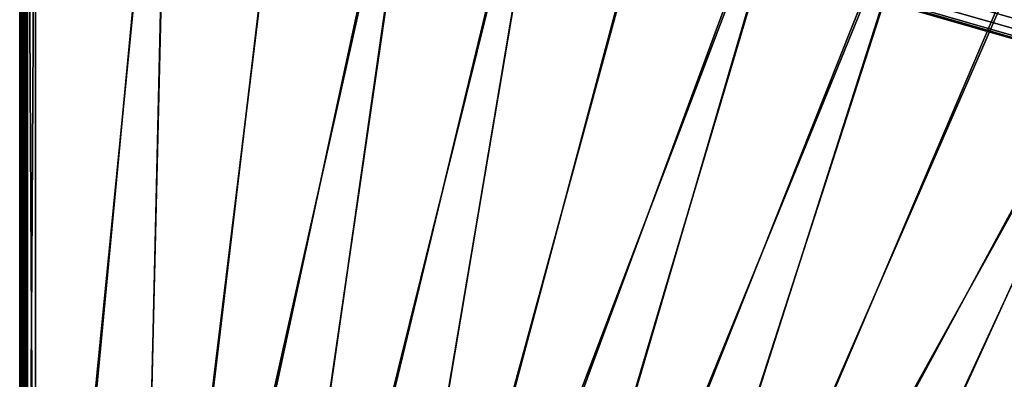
# Model space of a CAD drawing. Header units: inches. Extents: x 0 to 44.3, y -38.2 to 0.
# Tile 13 of 256: x 0 to 15.6, y -17.1 to -11.4. Entities that reach past the tile are written whole.
import ezdxf

# ---------------------------------------------------------------- set-up
doc = ezdxf.new("R2010")
doc.units = ezdxf.units.IN
doc.header["$LTSCALE"] = 0.03937
doc.header["$MEASUREMENT"] = 0
for name, color, linetype in [('A-FURN-3-ST', 151, 'Continuous'), ('A-FURN-3-ST-BK', 151, 'Continuous'), ('A-FURN-3-ST-SEAM', 250, 'Continuous'), ('A-FURN-3-STITCH', 15, 'Continuous')]:
    doc.layers.add(name, color=color, linetype=linetype)

msp = doc.modelspace()

# ---------------------------------------------------------------- meshes
at = {"layer": 'A-FURN-3-ST'}
mesh = msp.add_polyface(dxfattribs=at)
corners = [(0.25, -5.451, 18), (0.25, -26.901, 18), (2.367, -5.499, 18), (0.125, -26.901, 17.967), (0.125, -5.451, 17.967), (0.033, -26.901, 17.875), (0.033, -5.451, 17.875), (0, -26.901, 17.75), (0, -5.451, 17.75), (0, -5.285, 17.734), (0.006, -5.274, 17.788), (0.073, -5.25, 17.907), (0.104, -5.245, 17.933), (0.173, -5.238, 17.967), (0.25, -5.236, 17.979), (0.174, -5.034, 17.905), (0.006, -5.104, 17.737), (0, -5.125, 17.685), (0.073, -5.058, 17.849), (0.104, -5.048, 17.873), (0, -27.501, 5.25), (0, -4.851, 5.25), (0.033, -27.501, 5.125), (0.033, -4.851, 5.125), (0.125, -27.501, 5.033), (0.125, -4.851, 5.033), (0.25, -27.501, 5), (0.25, -4.851, 5), (2.378, -5.214, 17.963), (0.25, -5.03, 17.916), (0, -4.601, 16.9), (0, -27.751, 16.9), (0, -4.978, 17.607), (0, -27.751, 5.5), (0, -4.601, 5.5), (2.39, -4.899, 5)]
mesh.append_faces([[corners[k] for k in face] for face in [(0, 1, 2), (1, 0, 3), (3, 0, 4), (3, 4, 5), (5, 4, 6), (5, 6, 7), (7, 6, 8), (9, 8, 10), (10, 8, 6), (10, 6, 11), (11, 6, 4), (11, 4, 12), (12, 4, 13), (14, 15, 13), (14, 13, 0), (0, 13, 4), (16, 17, 10), (10, 17, 9), (16, 10, 11, 18), (18, 11, 12, 19), (20, 21, 22), (22, 21, 23), (22, 23, 24), (24, 23, 25), (24, 25, 26), (26, 25, 27), (14, 28, 29), (14, 0, 2), (8, 30, 7), (7, 30, 31), (9, 17, 8), (8, 17, 32), (31, 30, 33), (33, 30, 34), (33, 34, 20), (20, 34, 21), (35, 26, 27)]])
mesh = msp.add_polyface(dxfattribs=at)
corners = [(6.711, -27.534, 18), (14.902, -7.423, 18), (12.847, -6.91, 18), (5.108, -27.266, 18), (10.775, -6.473, 18), (8.688, -6.113, 18), (3.495, -27.071, 18), (6.589, -5.83, 18), (1.874, -26.949, 18), (4.481, -5.626, 18), (2.367, -5.499, 18), (0.25, -26.901, 18), (13.092, -5.837, 5.5), (13.084, -5.874, 5.309), (10.973, -5.43, 5.309), (12.981, -6.325, 5), (10.886, -5.883, 5), (13.023, -6.138, 5.038), (10.922, -5.695, 5.038), (10.953, -5.536, 5.146), (13.06, -5.98, 5.146), (8.777, -5.52, 5), (12.911, -6.632, 17.963), (10.828, -6.193, 17.963), (8.731, -5.831, 17.963), (6.621, -5.547, 17.963), (13.084, -5.874, 17.185), (13.092, -5.837, 16.9), (10.973, -5.429, 17.185), (13.06, -5.981, 17.45), (10.953, -5.537, 17.45), (13.021, -6.152, 17.678), (10.92, -5.709, 17.678), (12.97, -6.374, 17.853), (10.878, -5.933, 17.853), (8.771, -5.569, 17.853), (15.057, -6.843, 5), (6.601, -28.124, 5), (5.025, -27.86, 5), (3.44, -27.668, 5), (6.656, -5.234, 5), (1.847, -27.548, 5), (4.526, -5.027, 5), (2.39, -4.899, 5), (0.25, -27.501, 5)]
mesh.append_faces([[corners[k] for k in face] for face in [(0, 1, 2), (0, 2, 3), (3, 2, 4), (3, 4, 5), (3, 5, 6), (6, 5, 7), (6, 7, 8), (8, 7, 9), (8, 9, 10), (10, 11, 8), (12, 13, 14), (15, 16, 17), (17, 16, 18), (17, 18, 19, 20), (20, 19, 14, 13), (16, 21, 18), (2, 22, 4), (4, 22, 23), (4, 23, 5), (5, 23, 24), (5, 24, 7), (7, 24, 25), (26, 27, 28), (29, 26, 28, 30), (31, 29, 30, 32), (33, 31, 32, 34), (22, 33, 34, 23), (23, 34, 35, 24), (36, 37, 15), (15, 38, 16), (16, 38, 21), (21, 38, 39), (21, 39, 40), (40, 39, 41), (40, 41, 42), (42, 41, 43), (43, 41, 44)]])
mesh = msp.add_polyface(dxfattribs=at)
corners = [(9.872, -28.287, 18), (20.932, -9.413, 18), (18.947, -8.675, 18), (8.3, -27.875, 18), (16.936, -8.012, 18), (14.902, -7.423, 18), (17.261, -6.961, 5.5), (17.249, -6.997, 5.309), (15.177, -6.397, 5.309), (15.187, -6.36, 5.5), (13.084, -5.874, 5.309), (13.092, -5.837, 5.5), (17.113, -7.438, 5), (15.057, -6.843, 5), (17.169, -7.256, 5.038), (15.107, -6.659, 5.038), (15.149, -6.502, 5.146), (17.217, -7.101, 5.146), (12.981, -6.325, 5), (13.023, -6.138, 5.038), (13.06, -5.98, 5.146), (17.261, -6.961, 16.9), (15.187, -6.36, 16.9), (13.092, -5.837, 16.9), (17.02, -7.74, 17.963), (14.976, -7.148, 17.963), (12.847, -6.91, 18), (12.911, -6.632, 17.963), (17.25, -6.996, 17.185), (15.177, -6.397, 17.185), (13.084, -5.874, 17.185), (17.217, -7.102, 17.45), (15.149, -6.503, 17.45), (13.06, -5.981, 17.45), (17.166, -7.269, 17.678), (15.104, -6.672, 17.678), (13.021, -6.152, 17.678), (17.098, -7.486, 17.853), (15.044, -6.892, 17.853), (12.97, -6.374, 17.853), (21.152, -8.854, 5), (9.708, -28.865, 5), (19.145, -8.109, 5), (8.163, -28.459, 5)]
mesh.append_faces([[corners[k] for k in face] for face in [(0, 1, 2), (3, 2, 4), (3, 4, 5), (6, 7, 8), (6, 8, 9), (9, 8, 10), (9, 10, 11), (12, 13, 14), (14, 13, 15), (14, 15, 16, 17), (17, 16, 8, 7), (13, 18, 15), (15, 18, 19), (15, 19, 20, 16), (16, 20, 10, 8), (21, 6, 22), (22, 6, 9), (22, 9, 23), (23, 9, 11), (4, 24, 5), (5, 24, 25), (5, 25, 26), (26, 25, 27), (28, 21, 29), (29, 21, 22), (29, 22, 30), (30, 22, 23), (31, 28, 29, 32), (32, 29, 30, 33), (34, 31, 32, 35), (35, 32, 33, 36), (37, 34, 35, 38), (38, 35, 36, 39), (24, 37, 38, 25), (25, 38, 39, 27), (40, 41, 42), (42, 43, 12), (12, 43, 13)]])
mesh = msp.add_polyface(dxfattribs=at)
corners = [(8.163, -28.459, 5), (8.118, -28.645, 5.038), (6.565, -28.312, 5.038), (6.601, -28.124, 5), (4.998, -28.05, 5.038), (5.025, -27.86, 5), (3.421, -27.859, 5.038), (6.508, -28.615, 5.5), (4.955, -28.355, 5.5), (6.515, -28.578, 5.309), (4.96, -28.318, 5.309), (4.975, -28.21, 5.146), (6.535, -28.472, 5.146), (3.392, -28.166, 5.5), (3.395, -28.128, 5.309), (3.406, -28.02, 5.146), (4.955, -28.355, 16.9), (3.392, -28.166, 16.9), (6.508, -28.615, 16.9), (6.515, -28.579, 17.185), (4.96, -28.318, 17.185), (9.794, -28.561, 17.963), (9.872, -28.287, 18), (8.234, -28.152, 17.963), (8.3, -27.875, 18), (6.658, -27.814, 17.963), (6.711, -27.534, 18), (5.068, -27.548, 17.963), (5.108, -27.266, 18), (3.468, -27.354, 17.963), (9.721, -28.816, 17.853), (8.173, -28.41, 17.853), (6.609, -28.075, 17.853), (5.031, -27.811, 17.853), (3.443, -27.618, 17.853), (8.121, -28.632, 17.678), (6.567, -28.299, 17.678), (4.999, -28.036, 17.678), (3.421, -27.845, 17.678), (6.535, -28.471, 17.45), (4.975, -28.209, 17.45), (3.405, -28.019, 17.45), (3.395, -28.129, 17.185), (14.902, -7.423, 18), (15.057, -6.843, 5), (12.981, -6.325, 5)]
mesh.append_faces([[corners[k] for k in face] for face in [(0, 1, 2), (0, 2, 3), (3, 2, 4), (3, 4, 5), (5, 4, 6), (7, 8, 9), (9, 8, 10), (9, 10, 11, 12), (12, 11, 4, 2), (8, 13, 10), (10, 14, 15, 11), (11, 15, 6, 4), (7, 16, 8), (8, 16, 17), (18, 19, 16), (16, 19, 20), (16, 20, 17), (21, 22, 23), (23, 22, 24), (23, 24, 25), (25, 24, 26), (25, 26, 27), (27, 26, 28), (27, 28, 29), (30, 21, 23, 31), (31, 23, 25, 32), (32, 25, 27, 33), (33, 27, 29, 34), (35, 31, 32, 36), (36, 32, 33, 37), (37, 33, 34, 38), (39, 36, 37, 40), (40, 37, 38, 41), (19, 39, 40, 20), (20, 40, 41, 42), (24, 43, 26), (44, 0, 3), (45, 3, 5)]])
mesh = msp.add_polyface(dxfattribs=at)
corners = [(14.211, -30.495, 5), (14.133, -30.67, 5.038), (12.735, -29.883, 5), (12.666, -30.062, 5.038), (11.172, -29.521, 5.038), (12.607, -30.213, 5.146), (11.12, -29.675, 5.146), (12.568, -30.314, 5.309), (11.086, -29.777, 5.309), (11.074, -29.814, 5.5), (12.554, -30.35, 5.5), (14.009, -30.952, 5.5), (9.57, -29.345, 5.5), (9.655, -29.048, 5.038), (11.233, -29.34, 5), (14.068, -30.818, 5.146), (12.554, -30.35, 16.9), (11.074, -29.814, 16.9), (14.009, -30.952, 16.9), (12.568, -30.315, 17.185), (11.085, -29.778, 17.185), (15.925, -30.635, 18), (14.453, -29.946, 18), (15.798, -30.89, 17.963), (14.338, -30.206, 17.963), (12.952, -29.324, 18), (12.849, -29.589, 17.963), (12.753, -29.837, 17.853), (14.231, -30.449, 17.853), (12.67, -30.049, 17.678), (14.139, -30.657, 17.678), (12.607, -30.212, 17.45), (14.068, -30.817, 17.45), (11.333, -29.041, 17.963), (11.424, -28.771, 18), (9.794, -28.561, 17.963), (11.248, -29.292, 17.853), (11.176, -29.508, 17.678), (11.12, -29.674, 17.45), (24.814, -11.106, 18), (20.932, -9.413, 18), (9.872, -28.287, 18), (18.947, -8.675, 18), (8.3, -27.875, 18), (25.075, -10.565, 5), (21.152, -8.854, 5), (9.708, -28.865, 5), (19.145, -8.109, 5), (8.163, -28.459, 5)]
mesh.append_faces([[corners[k] for k in face] for face in [(0, 1, 2), (2, 1, 3), (2, 3, 4), (4, 3, 5, 6), (6, 5, 7, 8), (8, 7, 9), (9, 7, 10), (10, 7, 11), (9, 12, 8), (4, 13, 14), (14, 2, 4), (1, 15, 5, 3), (11, 16, 10), (10, 16, 17), (10, 17, 9), (18, 19, 16), (16, 19, 17), (17, 19, 20), (21, 22, 23), (23, 22, 24), (22, 25, 24), (24, 25, 26), (24, 26, 27, 28), (28, 27, 29, 30), (30, 29, 31, 32), (26, 25, 33), (33, 25, 34), (33, 34, 35), (27, 26, 33, 36), (29, 27, 36, 37), (31, 29, 37, 38), (19, 31, 38, 20), (25, 39, 34), (34, 40, 41), (41, 42, 43), (44, 2, 14), (45, 14, 46), (47, 46, 48)]])
mesh = msp.add_polyface(dxfattribs=at)
corners = [(15.925, -30.635, 18), (30.376, -14.17, 18), (28.56, -13.08, 18), (14.453, -29.946, 18), (26.706, -12.058, 18), (12.952, -29.324, 18), (24.814, -11.106, 18), (11.424, -28.771, 18), (22.889, -10.223, 18), (20.932, -9.413, 18), (25.291, -10.114, 5.5), (25.275, -10.149, 5.309), (23.329, -9.215, 5.5), (23.314, -9.25, 5.309), (21.334, -8.389, 5.5), (21.152, -8.854, 5), (21.221, -8.676, 5.038), (23.129, -9.673, 5), (23.205, -9.498, 5.038), (25.075, -10.565, 5), (25.157, -10.393, 5.038), (25.228, -10.246, 5.146), (23.27, -9.349, 5.146), (21.281, -8.525, 5.146), (25.291, -10.114, 16.9), (23.329, -9.215, 16.9), (24.938, -10.849, 17.963), (23.003, -9.962, 17.963), (21.036, -9.148, 17.963), (18.947, -8.675, 18), (25.275, -10.148, 17.185), (23.314, -9.249, 17.185), (23.27, -9.35, 17.45), (25.227, -10.247, 17.45), (23.2, -9.51, 17.678), (25.151, -10.405, 17.678), (23.109, -9.719, 17.853), (25.053, -10.61, 17.853), (21.28, -8.526, 17.45), (21.217, -8.689, 17.678), (21.133, -8.901, 17.853), (15.657, -31.172, 5), (28.86, -12.561, 5), (30.695, -13.662, 5), (14.211, -30.495, 5), (26.986, -11.528, 5), (12.735, -29.883, 5), (11.233, -29.34, 5)]
mesh.append_faces([[corners[k] for k in face] for face in [(0, 1, 2), (3, 2, 4), (5, 4, 6), (7, 6, 8), (7, 8, 9), (10, 11, 12), (12, 11, 13), (12, 13, 14), (15, 16, 17), (17, 16, 18), (17, 18, 19), (19, 18, 20), (21, 20, 18, 22), (22, 18, 16, 23), (11, 21, 22, 13), (24, 10, 25), (25, 10, 12), (4, 26, 6), (6, 26, 27), (6, 27, 8), (8, 27, 28), (8, 28, 9), (9, 28, 29), (24, 25, 30), (30, 25, 31), (30, 31, 32, 33), (33, 32, 34, 35), (35, 34, 36, 37), (37, 36, 27, 26), (32, 38, 39, 34), (34, 39, 40, 36), (36, 40, 28, 27), (41, 42, 43), (42, 44, 45), (45, 46, 19), (19, 47, 17), (17, 47, 15)]])
mesh = msp.add_polyface(dxfattribs=at)
corners = [(19.792, -33.588, 5), (19.684, -33.746, 5.038), (18.451, -32.721, 5), (18.35, -32.883, 5.038), (17.072, -31.915, 5), (16.979, -32.082, 5.038), (16.829, -32.352, 5.5), (16.847, -32.319, 5.309), (18.188, -33.146, 5.5), (18.208, -33.114, 5.309), (19.51, -34.001, 5.5), (19.532, -33.97, 5.309), (19.593, -33.88, 5.146), (18.265, -33.021, 5.146), (16.9, -32.224, 5.146), (19.51, -34.001, 16.9), (18.188, -33.146, 16.9), (16.829, -32.352, 16.9), (19.532, -33.97, 17.185), (18.208, -33.114, 17.185), (16.847, -32.319, 17.185), (21.454, -34.037, 18), (20.131, -33.093, 18), (21.283, -34.264, 17.963), (19.971, -33.328, 17.963), (18.767, -32.21, 18), (18.617, -32.453, 17.963), (18.478, -32.678, 17.853), (19.821, -33.547, 17.853), (18.358, -32.872, 17.678), (19.693, -33.736, 17.678), (18.266, -33.021, 17.45), (19.594, -33.88, 17.45), (17.363, -31.391, 18), (17.225, -31.639, 17.963), (17.096, -31.871, 17.853), (16.986, -32.07, 17.678), (16.901, -32.223, 17.45), (37.2, -19.178, 18), (15.925, -30.635, 18), (28.56, -13.08, 18), (14.453, -29.946, 18), (26.706, -12.058, 18), (12.952, -29.324, 18), (15.657, -31.172, 5), (37.591, -18.723, 5), (14.211, -30.495, 5), (28.86, -12.561, 5), (26.986, -11.528, 5), (12.735, -29.883, 5)]
mesh.append_faces([[corners[k] for k in face] for face in [(0, 1, 2), (2, 1, 3), (2, 3, 4), (4, 3, 5), (6, 7, 8), (8, 7, 9), (8, 9, 10), (10, 9, 11), (12, 11, 9, 13), (13, 9, 7, 14), (1, 12, 13, 3), (3, 13, 14, 5), (10, 15, 16), (10, 16, 8), (8, 16, 17), (15, 18, 19), (15, 19, 16), (16, 19, 20), (21, 22, 23), (23, 22, 24), (22, 25, 24), (24, 25, 26), (24, 26, 27, 28), (28, 27, 29, 30), (30, 29, 31, 32), (32, 31, 19, 18), (25, 33, 26), (26, 33, 34), (26, 34, 35, 27), (27, 35, 36, 29), (29, 36, 37, 31), (31, 37, 20, 19), (33, 38, 39), (39, 40, 41), (41, 42, 43), (44, 45, 4), (46, 47, 44), (48, 46, 49)]])
at = {"layer": 'A-FURN-3-ST-BK'}
mesh = msp.add_polyface(dxfattribs=at)
corners = [(18.554, -7.114, 5), (19.352, -7.519, 5.033), (17.297, -6.841, 5.033), (19.321, -7.605, 5.125), (17.27, -6.928, 5.125), (19.31, -7.637, 5.25), (17.26, -6.96, 5.25), (19.31, -7.637, 16.9), (17.26, -6.96, 16.9), (17.771, -12.035, 18.034), (19.632, -12.727, 18.034), (19.574, -12.873, 18.132), (17.719, -12.184, 18.132), (19.534, -12.976, 18.281), (17.683, -12.288, 18.281), (19.516, -13.021, 18.46), (17.667, -12.334, 18.46), (17.673, -12.316, 18.644), (15.799, -11.697, 18.644), (15.793, -11.716, 18.46), (15.808, -11.669, 18.281), (15.84, -11.563, 18.132), (15.887, -11.413, 18.034), (17.831, -11.864, 18), (15.94, -11.24, 18), (13.98, -10.861, 18.034), (14.027, -10.686, 18), (13.903, -11.148, 18.644), (13.898, -11.167, 18.46), (13.911, -11.12, 18.281), (13.939, -11.013, 18.132), (19.698, -12.557, 18), (20.932, -9.413, 18), (18.947, -8.675, 18), (16.936, -8.012, 18), (12.095, -10.203, 18), (14.902, -7.423, 18), (19.041, -8.407, 17.963), (17.02, -7.74, 17.963), (17.098, -7.486, 17.853), (19.129, -8.156, 17.853), (17.165, -7.268, 17.678), (19.204, -7.941, 17.678), (17.217, -7.101, 17.45), (19.262, -7.776, 17.45), (17.249, -6.996, 17.185), (19.298, -7.672, 17.185), (14.976, -7.148, 17.963), (15.044, -6.892, 17.853), (12.847, -6.91, 18), (18.954, -8.654, 31.575), (16.942, -7.99, 31.575), (14.907, -7.401, 31.575), (11.988, -10.67, 18.644), (16.45, -6.929, 32.707), (16.367, -7.21, 32.489), (18.317, -7.823, 32.489), (18.409, -7.545, 32.707), (16.297, -7.448, 32.221), (18.238, -8.058, 32.221), (14.335, -6.907, 32.221), (14.287, -7.097, 31.913), (16.242, -7.636, 31.913), (18.176, -8.244, 31.913)]
mesh.append_faces([[corners[k] for k in face] for face in [(0, 1, 2), (1, 3, 4, 2), (3, 5, 4), (4, 5, 6), (5, 7, 6), (6, 7, 8), (9, 10, 11, 12), (12, 11, 13, 14), (14, 13, 15, 16), (16, 15, 17), (17, 18, 16), (16, 18, 19), (16, 19, 20, 14), (14, 20, 21, 12), (12, 21, 22, 9), (9, 22, 23), (23, 22, 24), (24, 22, 25), (24, 25, 26), (18, 27, 19), (19, 27, 28), (19, 28, 29, 20), (20, 29, 30, 21), (21, 30, 25, 22), (23, 31, 9), (32, 23, 24), (32, 24, 33), (33, 24, 26), (33, 26, 34), (34, 26, 35), (34, 35, 36), (33, 34, 37), (37, 34, 38), (37, 38, 39, 40), (40, 39, 41, 42), (42, 41, 43, 44), (44, 43, 45, 46), (46, 45, 7), (7, 45, 8), (34, 36, 38), (38, 36, 47), (38, 47, 48, 39), (36, 49, 47), (17, 50, 18), (18, 50, 51), (18, 51, 27), (27, 51, 52), (27, 52, 53), (54, 55, 56, 57), (55, 58, 59, 56), (60, 61, 62, 58), (58, 62, 63, 59), (61, 52, 62), (62, 52, 51), (62, 51, 63), (63, 51, 50)]])
at = {"layer": 'A-FURN-3-ST-SEAM'}
mesh = msp.add_polyface(dxfattribs=at)
corners = [(0.057, -5.459, 17.85), (0.039, -5.459, 17.851), (0.039, -5.286, 17.835), (0.057, -5.286, 17.834), (0.039, -5.109, 17.785), (0.057, -5.109, 17.784), (0.039, -4.939, 17.696), (0.057, -4.939, 17.695), (0, -4.91, 17.741), (0.002, -4.919, 17.726), (0.002, -5.096, 17.818), (0, -5.09, 17.834), (0.002, -5.279, 17.87), (0, -5.276, 17.888), (0.002, -5.459, 17.887), (0, -5.459, 17.905), (0.023, -5.459, 17.859), (0.023, -5.284, 17.843), (0.023, -5.106, 17.792), (0.023, -4.935, 17.702), (0.093, -5.459, 17.926), (0.1, -12.609, 17.9), (0.1, -5.459, 17.9), (0.093, -5.272, 17.908), (0.1, -5.277, 17.883), (0.093, -5.082, 17.854), (0.1, -5.091, 17.83), (0.093, -4.898, 17.758), (0.081, -4.891, 17.769), (0.081, -5.077, 17.866), (0.081, -5.27, 17.921), (0.081, -5.459, 17.939), (0.065, -4.886, 17.776), (0.065, -5.074, 17.874), (0.065, -5.268, 17.929), (0.065, -5.459, 17.947), (0.005, -4.9, 17.755), (0.005, -5.083, 17.85), (0.005, -5.273, 17.904), (0.005, -5.459, 17.922), (0.087, -4.93, 17.71), (0.097, -4.922, 17.722), (0.097, -5.098, 17.814), (0.087, -5.103, 17.8), (0.097, -5.28, 17.866), (0.087, -5.283, 17.851), (0.097, -5.459, 17.883), (0.087, -5.459, 17.868), (0.1, -4.912, 17.737), (0.097, -12.609, 17.883), (0.03, -12.609, 17.946), (0.065, -12.609, 17.947), (0.03, -5.459, 17.946), (0.03, -5.269, 17.928), (0.03, -5.074, 17.872), (0.03, -4.887, 17.775), (0.016, -12.609, 17.936), (0.016, -5.459, 17.936), (0.016, -5.27, 17.919), (0.016, -5.078, 17.863), (0.016, -4.892, 17.767), (0.005, -12.609, 17.922), (0.023, -12.609, 17.859), (0.002, -12.609, 17.887), (0.073, -12.609, 17.856), (0.057, -12.609, 17.85), (0.073, -5.459, 17.856), (0.073, -5.285, 17.84), (0.073, -5.107, 17.789), (0.073, -4.936, 17.7), (0.087, -12.609, 17.868)]
mesh.append_faces([[corners[k] for k in face] for face in [(0, 1, 2, 3), (3, 2, 4, 5), (5, 4, 6, 7), (8, 9, 10, 11), (11, 10, 12, 13), (13, 12, 14, 15), (1, 16, 17, 2), (2, 17, 18, 4), (4, 18, 19, 6), (20, 21, 22), (20, 22, 23), (23, 22, 24), (23, 24, 25), (25, 24, 26), (25, 26, 27), (27, 28, 29, 25), (25, 29, 30, 23), (23, 30, 31, 20), (28, 32, 33, 29), (29, 33, 34, 30), (30, 34, 35, 31), (36, 8, 11, 37), (37, 11, 13, 38), (38, 13, 15, 39), (40, 41, 42, 43), (43, 42, 44, 45), (45, 44, 46, 47), (41, 48, 42), (42, 48, 26), (42, 26, 44), (44, 26, 24), (44, 24, 46), (46, 24, 22), (46, 22, 49), (50, 51, 35, 52), (52, 35, 34, 53), (53, 34, 33, 54), (54, 33, 32, 55), (56, 50, 52, 57), (57, 52, 53, 58), (58, 53, 54, 59), (59, 54, 55, 60), (61, 56, 57, 39), (39, 57, 58, 38), (38, 58, 59, 37), (37, 59, 60, 36), (62, 63, 14, 16), (16, 14, 12, 17), (17, 12, 10, 18), (18, 10, 9, 19), (64, 65, 0, 66), (66, 0, 3, 67), (67, 3, 5, 68), (68, 5, 7, 69), (70, 64, 66, 47), (47, 66, 67, 45), (45, 67, 68, 43), (43, 68, 69, 40)]])
mesh = msp.add_polyface(dxfattribs=at)
corners = [(0.057, -27.094, 17.832), (0.039, -27.094, 17.833), (0.039, -26.91, 17.851), (0.057, -26.91, 17.85), (0.039, -19.76, 17.851), (0.057, -19.76, 17.85), (0.039, -12.609, 17.851), (0.057, -12.609, 17.85), (0.039, -5.459, 17.851), (0.057, -5.459, 17.85), (0, -5.459, 17.905), (0.002, -5.459, 17.887), (0.002, -12.609, 17.887), (0, -12.609, 17.905), (0.002, -19.76, 17.887), (0, -19.76, 17.905), (0.002, -26.91, 17.887), (0, -26.91, 17.905), (0.002, -27.101, 17.868), (0, -27.104, 17.885), (0.023, -27.095, 17.841), (0.023, -26.91, 17.859), (0.023, -19.76, 17.859), (0.023, -12.609, 17.859), (0.023, -5.459, 17.859), (0.1, -26.91, 17.9), (0.093, -26.91, 17.926), (0.1, -27.095, 17.883), (0.093, -19.76, 17.926), (0.1, -19.76, 17.9), (0.093, -12.609, 17.926), (0.1, -12.609, 17.9), (0.093, -5.459, 17.926), (0.081, -5.459, 17.939), (0.081, -12.609, 17.939), (0.081, -19.76, 17.939), (0.081, -26.91, 17.939), (0.081, -27.111, 17.919), (0.093, -27.108, 17.906), (0.065, -5.459, 17.947), (0.065, -12.609, 17.947), (0.065, -19.76, 17.947), (0.065, -26.91, 17.947), (0.065, -27.112, 17.927), (0.005, -5.459, 17.922), (0.005, -12.609, 17.922), (0.005, -19.76, 17.922), (0.005, -26.91, 17.922), (0.005, -27.107, 17.902), (0.087, -5.459, 17.868), (0.097, -5.459, 17.883), (0.097, -12.609, 17.883), (0.087, -12.609, 17.868), (0.097, -19.76, 17.883), (0.087, -19.76, 17.868), (0.097, -26.91, 17.883), (0.087, -26.91, 17.868), (0.097, -27.1, 17.864), (0.087, -27.097, 17.849), (0.1, -5.459, 17.9), (0.03, -27.112, 17.926), (0.03, -26.91, 17.946), (0.03, -19.76, 17.946), (0.03, -12.609, 17.946), (0.016, -27.11, 17.916), (0.016, -26.91, 17.936), (0.016, -19.76, 17.936), (0.016, -12.609, 17.936), (0.073, -27.095, 17.838), (0.073, -26.91, 17.856), (0.073, -19.76, 17.856), (0.073, -12.609, 17.856)]
mesh.append_faces([[corners[k] for k in face] for face in [(0, 1, 2, 3), (3, 2, 4, 5), (5, 4, 6, 7), (7, 6, 8, 9), (10, 11, 12, 13), (13, 12, 14, 15), (15, 14, 16, 17), (17, 16, 18, 19), (1, 20, 21, 2), (2, 21, 22, 4), (4, 22, 23, 6), (6, 23, 24, 8), (25, 26, 27), (26, 25, 28), (28, 25, 29), (28, 29, 30), (30, 29, 31), (30, 31, 32), (32, 33, 34, 30), (30, 34, 35, 28), (28, 35, 36, 26), (26, 36, 37, 38), (33, 39, 40, 34), (34, 40, 41, 35), (35, 41, 42, 36), (36, 42, 43, 37), (44, 10, 13, 45), (45, 13, 15, 46), (46, 15, 17, 47), (47, 17, 19, 48), (49, 50, 51, 52), (52, 51, 53, 54), (54, 53, 55, 56), (56, 55, 57, 58), (51, 59, 31), (51, 31, 53), (53, 31, 29), (53, 29, 55), (55, 29, 25), (55, 25, 27), (60, 43, 42, 61), (61, 42, 41, 62), (62, 41, 40, 63), (64, 60, 61, 65), (65, 61, 62, 66), (66, 62, 63, 67), (48, 64, 65, 47), (47, 65, 66, 46), (46, 66, 67, 45), (20, 18, 16, 21), (21, 16, 14, 22), (22, 14, 12, 23), (68, 0, 3, 69), (69, 3, 5, 70), (70, 5, 7, 71), (58, 68, 69, 56), (56, 69, 70, 54), (54, 70, 71, 52)]])
at = {"layer": 'A-FURN-3-STITCH'}
mesh = msp.add_polyface(dxfattribs=at)
corners = [(0.101, -11.662, 17.95), (0.096, -11.624, 17.956), (0.096, -11.624, 17.961), (0.103, -11.662, 17.951), (0.094, -11.585, 17.959), (0.093, -11.585, 17.964), (0.1, -11.624, 17.964), (0.107, -11.662, 17.954), (0.093, -11.546, 17.959), (0.093, -11.546, 17.965), (0.098, -11.585, 17.967), (0.105, -11.624, 17.961), (0.109, -11.662, 17.956), (0.094, -11.507, 17.957), (0.093, -11.507, 17.963), (0.097, -11.546, 17.968), (0.102, -11.585, 17.965), (0.096, -11.468, 17.953), (0.096, -11.468, 17.958), (0.098, -11.507, 17.966), (0.102, -11.546, 17.965), (0.101, -11.43, 17.946), (0.103, -11.43, 17.948), (0.1, -11.468, 17.961), (0.102, -11.507, 17.963), (0.107, -11.43, 17.951), (0.105, -11.468, 17.959), (0.109, -11.43, 17.952)]
mesh.append_faces([[corners[k] for k in face] for face in [(0, 1, 2, 3), (1, 4, 5, 2), (3, 2, 6, 7), (4, 8, 9, 5), (2, 5, 10, 6), (7, 6, 11, 12), (8, 13, 14, 9), (5, 9, 15, 10), (6, 10, 16, 11), (13, 17, 18, 14), (9, 14, 19, 15), (10, 15, 20, 16), (17, 21, 22, 18), (14, 18, 23, 19), (15, 19, 24, 20), (18, 22, 25, 23), (19, 23, 26, 24), (23, 25, 27, 26)]])
mesh = msp.add_polyface(dxfattribs=at)
corners = [(0.101, -11.934, 17.95), (0.096, -11.895, 17.956), (0.096, -11.895, 17.961), (0.103, -11.934, 17.951), (0.094, -11.856, 17.959), (0.093, -11.856, 17.964), (0.1, -11.895, 17.964), (0.107, -11.934, 17.954), (0.093, -11.817, 17.959), (0.093, -11.817, 17.965), (0.098, -11.856, 17.967), (0.105, -11.895, 17.961), (0.109, -11.934, 17.956), (0.094, -11.778, 17.957), (0.093, -11.778, 17.963), (0.097, -11.817, 17.968), (0.102, -11.856, 17.965), (0.096, -11.74, 17.953), (0.096, -11.739, 17.958), (0.098, -11.778, 17.966), (0.102, -11.817, 17.965), (0.101, -11.701, 17.946), (0.103, -11.701, 17.948), (0.1, -11.739, 17.961), (0.102, -11.778, 17.963), (0.107, -11.701, 17.951), (0.105, -11.739, 17.959), (0.109, -11.701, 17.952)]
mesh.append_faces([[corners[k] for k in face] for face in [(0, 1, 2, 3), (1, 4, 5, 2), (3, 2, 6, 7), (4, 8, 9, 5), (2, 5, 10, 6), (7, 6, 11, 12), (8, 13, 14, 9), (5, 9, 15, 10), (6, 10, 16, 11), (13, 17, 18, 14), (9, 14, 19, 15), (10, 15, 20, 16), (17, 21, 22, 18), (14, 18, 23, 19), (15, 19, 24, 20), (18, 22, 25, 23), (19, 23, 26, 24), (23, 25, 27, 26)]])
mesh = msp.add_polyface(dxfattribs=at)
corners = [(0.101, -12.205, 17.95), (0.096, -12.167, 17.956), (0.096, -12.167, 17.961), (0.103, -12.205, 17.951), (0.094, -12.128, 17.959), (0.093, -12.128, 17.964), (0.1, -12.167, 17.964), (0.107, -12.205, 17.954), (0.093, -12.089, 17.959), (0.093, -12.089, 17.965), (0.098, -12.128, 17.967), (0.105, -12.167, 17.961), (0.109, -12.205, 17.956), (0.094, -12.05, 17.957), (0.093, -12.05, 17.963), (0.097, -12.089, 17.968), (0.102, -12.128, 17.965), (0.096, -12.011, 17.953), (0.096, -12.011, 17.958), (0.098, -12.05, 17.966), (0.102, -12.089, 17.965), (0.101, -11.973, 17.946), (0.103, -11.973, 17.948), (0.1, -12.011, 17.961), (0.102, -12.05, 17.963), (0.107, -11.973, 17.951), (0.105, -12.011, 17.959), (0.109, -11.973, 17.952)]
mesh.append_faces([[corners[k] for k in face] for face in [(0, 1, 2, 3), (1, 4, 5, 2), (3, 2, 6, 7), (4, 8, 9, 5), (2, 5, 10, 6), (7, 6, 11, 12), (8, 13, 14, 9), (5, 9, 15, 10), (6, 10, 16, 11), (13, 17, 18, 14), (9, 14, 19, 15), (10, 15, 20, 16), (17, 21, 22, 18), (14, 18, 23, 19), (15, 19, 24, 20), (18, 22, 25, 23), (19, 23, 26, 24), (23, 25, 27, 26)]])
mesh = msp.add_polyface(dxfattribs=at)
corners = [(0.101, -12.477, 17.95), (0.096, -12.438, 17.956), (0.096, -12.438, 17.961), (0.103, -12.477, 17.951), (0.094, -12.4, 17.959), (0.093, -12.399, 17.964), (0.1, -12.438, 17.964), (0.107, -12.477, 17.954), (0.093, -12.36, 17.959), (0.093, -12.36, 17.965), (0.098, -12.399, 17.967), (0.105, -12.438, 17.961), (0.109, -12.477, 17.956), (0.094, -12.321, 17.957), (0.093, -12.321, 17.963), (0.097, -12.36, 17.968), (0.102, -12.399, 17.965), (0.096, -12.283, 17.953), (0.096, -12.283, 17.958), (0.098, -12.321, 17.966), (0.102, -12.36, 17.965), (0.101, -12.244, 17.946), (0.103, -12.244, 17.948), (0.1, -12.282, 17.961), (0.102, -12.321, 17.963), (0.107, -12.244, 17.951), (0.105, -12.283, 17.959), (0.109, -12.244, 17.952)]
mesh.append_faces([[corners[k] for k in face] for face in [(0, 1, 2, 3), (1, 4, 5, 2), (3, 2, 6, 7), (4, 8, 9, 5), (2, 5, 10, 6), (7, 6, 11, 12), (8, 13, 14, 9), (5, 9, 15, 10), (6, 10, 16, 11), (13, 17, 18, 14), (9, 14, 19, 15), (10, 15, 20, 16), (17, 21, 22, 18), (14, 18, 23, 19), (15, 19, 24, 20), (18, 22, 25, 23), (19, 23, 26, 24), (23, 25, 27, 26)]])
mesh = msp.add_polyface(dxfattribs=at)
corners = [(0.101, -12.748, 17.95), (0.096, -12.71, 17.956), (0.096, -12.71, 17.961), (0.103, -12.748, 17.951), (0.094, -12.671, 17.959), (0.093, -12.671, 17.964), (0.1, -12.71, 17.964), (0.107, -12.748, 17.954), (0.093, -12.632, 17.959), (0.093, -12.632, 17.965), (0.098, -12.671, 17.967), (0.105, -12.71, 17.961), (0.109, -12.748, 17.956), (0.094, -12.593, 17.957), (0.093, -12.593, 17.963), (0.097, -12.632, 17.968), (0.102, -12.671, 17.965), (0.096, -12.554, 17.953), (0.096, -12.554, 17.958), (0.098, -12.593, 17.966), (0.102, -12.632, 17.965), (0.101, -12.516, 17.946), (0.103, -12.516, 17.948), (0.1, -12.554, 17.961), (0.102, -12.593, 17.963), (0.107, -12.516, 17.951), (0.105, -12.554, 17.959), (0.109, -12.516, 17.952)]
mesh.append_faces([[corners[k] for k in face] for face in [(0, 1, 2, 3), (1, 4, 5, 2), (3, 2, 6, 7), (4, 8, 9, 5), (2, 5, 10, 6), (7, 6, 11, 12), (8, 13, 14, 9), (5, 9, 15, 10), (6, 10, 16, 11), (13, 17, 18, 14), (9, 14, 19, 15), (10, 15, 20, 16), (17, 21, 22, 18), (14, 18, 23, 19), (15, 19, 24, 20), (18, 22, 25, 23), (19, 23, 26, 24), (23, 25, 27, 26)]])
mesh = msp.add_polyface(dxfattribs=at)
corners = [(0.101, -13.02, 17.95), (0.096, -12.981, 17.956), (0.096, -12.981, 17.961), (0.103, -13.02, 17.951), (0.094, -12.943, 17.959), (0.093, -12.942, 17.964), (0.1, -12.981, 17.964), (0.107, -13.02, 17.954), (0.093, -12.903, 17.959), (0.093, -12.903, 17.965), (0.098, -12.942, 17.967), (0.105, -12.981, 17.961), (0.109, -13.02, 17.956), (0.094, -12.864, 17.957), (0.093, -12.864, 17.963), (0.097, -12.903, 17.968), (0.102, -12.942, 17.965), (0.096, -12.826, 17.953), (0.096, -12.826, 17.958), (0.098, -12.864, 17.966), (0.102, -12.903, 17.965), (0.101, -12.787, 17.946), (0.103, -12.787, 17.948), (0.1, -12.826, 17.961), (0.102, -12.864, 17.963), (0.107, -12.787, 17.951), (0.105, -12.826, 17.959), (0.109, -12.787, 17.952)]
mesh.append_faces([[corners[k] for k in face] for face in [(0, 1, 2, 3), (1, 4, 5, 2), (3, 2, 6, 7), (4, 8, 9, 5), (2, 5, 10, 6), (7, 6, 11, 12), (8, 13, 14, 9), (5, 9, 15, 10), (6, 10, 16, 11), (13, 17, 18, 14), (9, 14, 19, 15), (10, 15, 20, 16), (17, 21, 22, 18), (14, 18, 23, 19), (15, 19, 24, 20), (18, 22, 25, 23), (19, 23, 26, 24), (23, 25, 27, 26)]])
mesh = msp.add_polyface(dxfattribs=at)
corners = [(0.101, -13.291, 17.95), (0.096, -13.253, 17.956), (0.096, -13.253, 17.961), (0.103, -13.291, 17.951), (0.094, -13.214, 17.959), (0.093, -13.214, 17.964), (0.1, -13.253, 17.964), (0.107, -13.291, 17.954), (0.093, -13.175, 17.959), (0.093, -13.175, 17.965), (0.098, -13.214, 17.967), (0.105, -13.253, 17.961), (0.109, -13.291, 17.956), (0.094, -13.136, 17.957), (0.093, -13.136, 17.963), (0.097, -13.175, 17.968), (0.102, -13.214, 17.965), (0.096, -13.097, 17.953), (0.096, -13.097, 17.958), (0.098, -13.136, 17.966), (0.102, -13.175, 17.965), (0.101, -13.059, 17.946), (0.103, -13.059, 17.948), (0.1, -13.097, 17.961), (0.102, -13.136, 17.963), (0.107, -13.059, 17.951), (0.105, -13.097, 17.959), (0.109, -13.059, 17.952)]
mesh.append_faces([[corners[k] for k in face] for face in [(0, 1, 2, 3), (1, 4, 5, 2), (3, 2, 6, 7), (4, 8, 9, 5), (2, 5, 10, 6), (7, 6, 11, 12), (8, 13, 14, 9), (5, 9, 15, 10), (6, 10, 16, 11), (13, 17, 18, 14), (9, 14, 19, 15), (10, 15, 20, 16), (17, 21, 22, 18), (14, 18, 23, 19), (15, 19, 24, 20), (18, 22, 25, 23), (19, 23, 26, 24), (23, 25, 27, 26)]])
mesh = msp.add_polyface(dxfattribs=at)
corners = [(0.101, -13.563, 17.95), (0.096, -13.525, 17.956), (0.096, -13.524, 17.961), (0.103, -13.563, 17.951), (0.094, -13.486, 17.959), (0.093, -13.486, 17.964), (0.1, -13.524, 17.964), (0.107, -13.563, 17.954), (0.093, -13.447, 17.959), (0.093, -13.446, 17.965), (0.098, -13.485, 17.967), (0.105, -13.524, 17.961), (0.109, -13.563, 17.956), (0.094, -13.407, 17.957), (0.093, -13.407, 17.963), (0.097, -13.446, 17.968), (0.102, -13.486, 17.965), (0.096, -13.369, 17.953), (0.096, -13.369, 17.958), (0.098, -13.407, 17.966), (0.102, -13.446, 17.965), (0.101, -13.33, 17.946), (0.103, -13.33, 17.948), (0.1, -13.369, 17.961), (0.102, -13.407, 17.963), (0.107, -13.33, 17.951), (0.105, -13.369, 17.959), (0.109, -13.33, 17.952)]
mesh.append_faces([[corners[k] for k in face] for face in [(0, 1, 2, 3), (1, 4, 5, 2), (3, 2, 6, 7), (4, 8, 9, 5), (2, 5, 10, 6), (7, 6, 11, 12), (8, 13, 14, 9), (5, 9, 15, 10), (6, 10, 16, 11), (13, 17, 18, 14), (9, 14, 19, 15), (10, 15, 20, 16), (17, 21, 22, 18), (14, 18, 23, 19), (15, 19, 24, 20), (18, 22, 25, 23), (19, 23, 26, 24), (23, 25, 27, 26)]])
mesh = msp.add_polyface(dxfattribs=at)
corners = [(0.101, -13.834, 17.95), (0.096, -13.796, 17.956), (0.096, -13.796, 17.961), (0.103, -13.834, 17.951), (0.094, -13.757, 17.959), (0.093, -13.757, 17.964), (0.1, -13.796, 17.964), (0.107, -13.834, 17.954), (0.093, -13.718, 17.959), (0.093, -13.718, 17.965), (0.098, -13.757, 17.967), (0.105, -13.796, 17.961), (0.109, -13.834, 17.956), (0.094, -13.679, 17.957), (0.093, -13.679, 17.963), (0.097, -13.718, 17.968), (0.102, -13.757, 17.965), (0.096, -13.64, 17.953), (0.096, -13.64, 17.958), (0.098, -13.679, 17.966), (0.102, -13.718, 17.965), (0.101, -13.602, 17.946), (0.103, -13.602, 17.948), (0.1, -13.64, 17.961), (0.102, -13.679, 17.963), (0.107, -13.602, 17.951), (0.105, -13.64, 17.959), (0.109, -13.602, 17.952)]
mesh.append_faces([[corners[k] for k in face] for face in [(0, 1, 2, 3), (1, 4, 5, 2), (3, 2, 6, 7), (4, 8, 9, 5), (2, 5, 10, 6), (7, 6, 11, 12), (8, 13, 14, 9), (5, 9, 15, 10), (6, 10, 16, 11), (13, 17, 18, 14), (9, 14, 19, 15), (10, 15, 20, 16), (17, 21, 22, 18), (14, 18, 23, 19), (15, 19, 24, 20), (18, 22, 25, 23), (19, 23, 26, 24), (23, 25, 27, 26)]])
mesh = msp.add_polyface(dxfattribs=at)
corners = [(0.101, -14.106, 17.95), (0.096, -14.068, 17.956), (0.096, -14.067, 17.961), (0.103, -14.106, 17.951), (0.094, -14.029, 17.959), (0.093, -14.029, 17.964), (0.1, -14.067, 17.964), (0.107, -14.106, 17.954), (0.093, -13.99, 17.959), (0.093, -13.99, 17.965), (0.098, -14.029, 17.967), (0.105, -14.067, 17.961), (0.109, -14.106, 17.956), (0.094, -13.951, 17.957), (0.093, -13.95, 17.963), (0.097, -13.989, 17.968), (0.102, -14.029, 17.965), (0.096, -13.912, 17.953), (0.096, -13.912, 17.958), (0.098, -13.95, 17.966), (0.102, -13.99, 17.965), (0.101, -13.874, 17.946), (0.103, -13.874, 17.948), (0.1, -13.912, 17.961), (0.102, -13.95, 17.963), (0.107, -13.873, 17.951), (0.105, -13.912, 17.959), (0.109, -13.873, 17.952)]
mesh.append_faces([[corners[k] for k in face] for face in [(0, 1, 2, 3), (1, 4, 5, 2), (3, 2, 6, 7), (4, 8, 9, 5), (2, 5, 10, 6), (7, 6, 11, 12), (8, 13, 14, 9), (5, 9, 15, 10), (6, 10, 16, 11), (13, 17, 18, 14), (9, 14, 19, 15), (10, 15, 20, 16), (17, 21, 22, 18), (14, 18, 23, 19), (15, 19, 24, 20), (18, 22, 25, 23), (19, 23, 26, 24), (23, 25, 27, 26)]])
mesh = msp.add_polyface(dxfattribs=at)
corners = [(0.101, -14.378, 17.95), (0.096, -14.339, 17.956), (0.096, -14.339, 17.961), (0.103, -14.378, 17.951), (0.094, -14.3, 17.959), (0.093, -14.3, 17.964), (0.1, -14.339, 17.964), (0.107, -14.377, 17.954), (0.093, -14.261, 17.959), (0.093, -14.261, 17.965), (0.098, -14.3, 17.967), (0.105, -14.339, 17.961), (0.109, -14.377, 17.956), (0.094, -14.222, 17.957), (0.093, -14.222, 17.963), (0.097, -14.261, 17.968), (0.102, -14.3, 17.965), (0.096, -14.183, 17.953), (0.096, -14.183, 17.958), (0.098, -14.222, 17.966), (0.102, -14.261, 17.965), (0.101, -14.145, 17.946), (0.103, -14.145, 17.948), (0.1, -14.183, 17.961), (0.102, -14.222, 17.963), (0.107, -14.145, 17.951), (0.105, -14.183, 17.959), (0.109, -14.145, 17.952)]
mesh.append_faces([[corners[k] for k in face] for face in [(0, 1, 2, 3), (1, 4, 5, 2), (3, 2, 6, 7), (4, 8, 9, 5), (2, 5, 10, 6), (7, 6, 11, 12), (8, 13, 14, 9), (5, 9, 15, 10), (6, 10, 16, 11), (13, 17, 18, 14), (9, 14, 19, 15), (10, 15, 20, 16), (17, 21, 22, 18), (14, 18, 23, 19), (15, 19, 24, 20), (18, 22, 25, 23), (19, 23, 26, 24), (23, 25, 27, 26)]])
mesh = msp.add_polyface(dxfattribs=at)
corners = [(0.101, -14.649, 17.95), (0.096, -14.611, 17.956), (0.096, -14.611, 17.961), (0.103, -14.649, 17.951), (0.094, -14.572, 17.959), (0.093, -14.572, 17.964), (0.1, -14.61, 17.964), (0.107, -14.649, 17.954), (0.093, -14.533, 17.959), (0.093, -14.533, 17.965), (0.098, -14.572, 17.967), (0.105, -14.611, 17.961), (0.109, -14.649, 17.956), (0.094, -14.494, 17.957), (0.093, -14.494, 17.963), (0.097, -14.533, 17.968), (0.102, -14.572, 17.965), (0.096, -14.455, 17.953), (0.096, -14.455, 17.958), (0.098, -14.493, 17.966), (0.102, -14.533, 17.965), (0.101, -14.417, 17.946), (0.103, -14.417, 17.948), (0.1, -14.455, 17.961), (0.102, -14.494, 17.963), (0.107, -14.417, 17.951), (0.105, -14.455, 17.959), (0.109, -14.417, 17.952)]
mesh.append_faces([[corners[k] for k in face] for face in [(0, 1, 2, 3), (1, 4, 5, 2), (3, 2, 6, 7), (4, 8, 9, 5), (2, 5, 10, 6), (7, 6, 11, 12), (8, 13, 14, 9), (5, 9, 15, 10), (6, 10, 16, 11), (13, 17, 18, 14), (9, 14, 19, 15), (10, 15, 20, 16), (17, 21, 22, 18), (14, 18, 23, 19), (15, 19, 24, 20), (18, 22, 25, 23), (19, 23, 26, 24), (23, 25, 27, 26)]])
mesh = msp.add_polyface(dxfattribs=at)
corners = [(0.101, -14.921, 17.95), (0.096, -14.882, 17.956), (0.096, -14.882, 17.961), (0.103, -14.921, 17.951), (0.094, -14.843, 17.959), (0.093, -14.843, 17.964), (0.1, -14.882, 17.964), (0.107, -14.921, 17.954), (0.093, -14.804, 17.959), (0.093, -14.804, 17.965), (0.098, -14.843, 17.967), (0.105, -14.882, 17.961), (0.109, -14.921, 17.956), (0.094, -14.765, 17.957), (0.093, -14.765, 17.963), (0.097, -14.804, 17.968), (0.102, -14.843, 17.965), (0.096, -14.726, 17.953), (0.096, -14.726, 17.958), (0.098, -14.765, 17.966), (0.102, -14.804, 17.965), (0.101, -14.688, 17.946), (0.103, -14.688, 17.948), (0.1, -14.726, 17.961), (0.102, -14.765, 17.963), (0.107, -14.688, 17.951), (0.105, -14.726, 17.959), (0.109, -14.688, 17.952)]
mesh.append_faces([[corners[k] for k in face] for face in [(0, 1, 2, 3), (1, 4, 5, 2), (3, 2, 6, 7), (4, 8, 9, 5), (2, 5, 10, 6), (7, 6, 11, 12), (8, 13, 14, 9), (5, 9, 15, 10), (6, 10, 16, 11), (13, 17, 18, 14), (9, 14, 19, 15), (10, 15, 20, 16), (17, 21, 22, 18), (14, 18, 23, 19), (15, 19, 24, 20), (18, 22, 25, 23), (19, 23, 26, 24), (23, 25, 27, 26)]])
mesh = msp.add_polyface(dxfattribs=at)
corners = [(0.101, -15.192, 17.95), (0.096, -15.154, 17.956), (0.096, -15.154, 17.961), (0.103, -15.192, 17.951), (0.094, -15.115, 17.959), (0.093, -15.115, 17.964), (0.1, -15.154, 17.964), (0.107, -15.192, 17.954), (0.093, -15.076, 17.959), (0.093, -15.076, 17.965), (0.098, -15.115, 17.967), (0.105, -15.154, 17.961), (0.109, -15.192, 17.956), (0.094, -15.037, 17.957), (0.093, -15.037, 17.963), (0.097, -15.076, 17.968), (0.102, -15.115, 17.965), (0.096, -14.998, 17.953), (0.096, -14.998, 17.958), (0.098, -15.037, 17.966), (0.102, -15.076, 17.965), (0.101, -14.96, 17.946), (0.103, -14.96, 17.948), (0.1, -14.998, 17.961), (0.102, -15.037, 17.963), (0.107, -14.96, 17.951), (0.105, -14.998, 17.959), (0.109, -14.96, 17.952)]
mesh.append_faces([[corners[k] for k in face] for face in [(0, 1, 2, 3), (1, 4, 5, 2), (3, 2, 6, 7), (4, 8, 9, 5), (2, 5, 10, 6), (7, 6, 11, 12), (8, 13, 14, 9), (5, 9, 15, 10), (6, 10, 16, 11), (13, 17, 18, 14), (9, 14, 19, 15), (10, 15, 20, 16), (17, 21, 22, 18), (14, 18, 23, 19), (15, 19, 24, 20), (18, 22, 25, 23), (19, 23, 26, 24), (23, 25, 27, 26)]])
mesh = msp.add_polyface(dxfattribs=at)
corners = [(0.101, -15.464, 17.95), (0.096, -15.425, 17.956), (0.096, -15.425, 17.961), (0.103, -15.464, 17.951), (0.094, -15.386, 17.959), (0.093, -15.386, 17.964), (0.1, -15.425, 17.964), (0.107, -15.464, 17.954), (0.093, -15.347, 17.959), (0.093, -15.347, 17.965), (0.098, -15.386, 17.967), (0.105, -15.425, 17.961), (0.109, -15.464, 17.956), (0.094, -15.308, 17.957), (0.093, -15.308, 17.963), (0.097, -15.347, 17.968), (0.102, -15.386, 17.965), (0.096, -15.269, 17.953), (0.096, -15.269, 17.958), (0.098, -15.308, 17.966), (0.102, -15.347, 17.965), (0.101, -15.231, 17.946), (0.103, -15.231, 17.948), (0.1, -15.269, 17.961), (0.102, -15.308, 17.963), (0.107, -15.231, 17.951), (0.105, -15.269, 17.959), (0.109, -15.231, 17.952)]
mesh.append_faces([[corners[k] for k in face] for face in [(0, 1, 2, 3), (1, 4, 5, 2), (3, 2, 6, 7), (4, 8, 9, 5), (2, 5, 10, 6), (7, 6, 11, 12), (8, 13, 14, 9), (5, 9, 15, 10), (6, 10, 16, 11), (13, 17, 18, 14), (9, 14, 19, 15), (10, 15, 20, 16), (17, 21, 22, 18), (14, 18, 23, 19), (15, 19, 24, 20), (18, 22, 25, 23), (19, 23, 26, 24), (23, 25, 27, 26)]])
mesh = msp.add_polyface(dxfattribs=at)
corners = [(0.101, -15.735, 17.95), (0.096, -15.697, 17.956), (0.096, -15.697, 17.961), (0.103, -15.735, 17.951), (0.094, -15.658, 17.959), (0.093, -15.658, 17.964), (0.1, -15.697, 17.964), (0.107, -15.735, 17.954), (0.093, -15.619, 17.959), (0.093, -15.619, 17.965), (0.098, -15.658, 17.967), (0.105, -15.697, 17.961), (0.109, -15.735, 17.956), (0.094, -15.58, 17.957), (0.093, -15.58, 17.963), (0.097, -15.619, 17.968), (0.102, -15.658, 17.965), (0.096, -15.541, 17.953), (0.096, -15.541, 17.958), (0.098, -15.58, 17.966), (0.102, -15.619, 17.965), (0.101, -15.503, 17.946), (0.103, -15.503, 17.948), (0.1, -15.541, 17.961), (0.102, -15.58, 17.963), (0.107, -15.503, 17.951), (0.105, -15.541, 17.959), (0.109, -15.503, 17.952)]
mesh.append_faces([[corners[k] for k in face] for face in [(0, 1, 2, 3), (1, 4, 5, 2), (3, 2, 6, 7), (4, 8, 9, 5), (2, 5, 10, 6), (7, 6, 11, 12), (8, 13, 14, 9), (5, 9, 15, 10), (6, 10, 16, 11), (13, 17, 18, 14), (9, 14, 19, 15), (10, 15, 20, 16), (17, 21, 22, 18), (14, 18, 23, 19), (15, 19, 24, 20), (18, 22, 25, 23), (19, 23, 26, 24), (23, 25, 27, 26)]])
mesh = msp.add_polyface(dxfattribs=at)
corners = [(0.101, -16.007, 17.95), (0.096, -15.968, 17.956), (0.096, -15.968, 17.961), (0.103, -16.007, 17.951), (0.094, -15.929, 17.959), (0.093, -15.929, 17.964), (0.1, -15.968, 17.964), (0.107, -16.007, 17.954), (0.093, -15.89, 17.959), (0.093, -15.89, 17.965), (0.098, -15.929, 17.967), (0.105, -15.968, 17.961), (0.109, -16.007, 17.956), (0.094, -15.851, 17.957), (0.093, -15.851, 17.963), (0.097, -15.89, 17.968), (0.102, -15.929, 17.965), (0.096, -15.812, 17.953), (0.096, -15.812, 17.958), (0.098, -15.851, 17.966), (0.102, -15.89, 17.965), (0.101, -15.774, 17.946), (0.103, -15.774, 17.948), (0.1, -15.812, 17.961), (0.102, -15.851, 17.963), (0.107, -15.774, 17.951), (0.105, -15.812, 17.959), (0.109, -15.774, 17.952)]
mesh.append_faces([[corners[k] for k in face] for face in [(0, 1, 2, 3), (1, 4, 5, 2), (3, 2, 6, 7), (4, 8, 9, 5), (2, 5, 10, 6), (7, 6, 11, 12), (8, 13, 14, 9), (5, 9, 15, 10), (6, 10, 16, 11), (13, 17, 18, 14), (9, 14, 19, 15), (10, 15, 20, 16), (17, 21, 22, 18), (14, 18, 23, 19), (15, 19, 24, 20), (18, 22, 25, 23), (19, 23, 26, 24), (23, 25, 27, 26)]])
mesh = msp.add_polyface(dxfattribs=at)
corners = [(0.101, -16.278, 17.95), (0.096, -16.24, 17.956), (0.096, -16.24, 17.961), (0.103, -16.278, 17.951), (0.094, -16.201, 17.959), (0.093, -16.201, 17.964), (0.1, -16.24, 17.964), (0.107, -16.278, 17.954), (0.093, -16.162, 17.959), (0.093, -16.162, 17.965), (0.098, -16.201, 17.967), (0.105, -16.24, 17.961), (0.109, -16.278, 17.956), (0.094, -16.123, 17.957), (0.093, -16.123, 17.963), (0.097, -16.162, 17.968), (0.102, -16.201, 17.965), (0.096, -16.084, 17.953), (0.096, -16.084, 17.958), (0.098, -16.123, 17.966), (0.102, -16.162, 17.965), (0.101, -16.046, 17.946), (0.103, -16.046, 17.948), (0.1, -16.084, 17.961), (0.102, -16.123, 17.963), (0.107, -16.046, 17.951), (0.105, -16.084, 17.959), (0.109, -16.046, 17.952)]
mesh.append_faces([[corners[k] for k in face] for face in [(0, 1, 2, 3), (1, 4, 5, 2), (3, 2, 6, 7), (4, 8, 9, 5), (2, 5, 10, 6), (7, 6, 11, 12), (8, 13, 14, 9), (5, 9, 15, 10), (6, 10, 16, 11), (13, 17, 18, 14), (9, 14, 19, 15), (10, 15, 20, 16), (17, 21, 22, 18), (14, 18, 23, 19), (15, 19, 24, 20), (18, 22, 25, 23), (19, 23, 26, 24), (23, 25, 27, 26)]])
mesh = msp.add_polyface(dxfattribs=at)
corners = [(0.101, -16.55, 17.95), (0.096, -16.511, 17.956), (0.096, -16.511, 17.961), (0.103, -16.55, 17.951), (0.094, -16.472, 17.959), (0.093, -16.472, 17.964), (0.1, -16.511, 17.964), (0.107, -16.55, 17.954), (0.093, -16.433, 17.959), (0.093, -16.433, 17.965), (0.098, -16.472, 17.967), (0.105, -16.511, 17.961), (0.109, -16.55, 17.956), (0.094, -16.394, 17.957), (0.093, -16.394, 17.963), (0.097, -16.433, 17.968), (0.102, -16.472, 17.965), (0.096, -16.356, 17.953), (0.096, -16.355, 17.958), (0.098, -16.394, 17.966), (0.102, -16.433, 17.965), (0.101, -16.317, 17.946), (0.103, -16.317, 17.948), (0.1, -16.355, 17.961), (0.102, -16.394, 17.963), (0.107, -16.317, 17.951), (0.105, -16.355, 17.959), (0.109, -16.317, 17.952)]
mesh.append_faces([[corners[k] for k in face] for face in [(0, 1, 2, 3), (1, 4, 5, 2), (3, 2, 6, 7), (4, 8, 9, 5), (2, 5, 10, 6), (7, 6, 11, 12), (8, 13, 14, 9), (5, 9, 15, 10), (6, 10, 16, 11), (13, 17, 18, 14), (9, 14, 19, 15), (10, 15, 20, 16), (17, 21, 22, 18), (14, 18, 23, 19), (15, 19, 24, 20), (18, 22, 25, 23), (19, 23, 26, 24), (23, 25, 27, 26)]])
mesh = msp.add_polyface(dxfattribs=at)
corners = [(0.101, -16.821, 17.95), (0.096, -16.783, 17.956), (0.096, -16.783, 17.961), (0.103, -16.821, 17.951), (0.094, -16.744, 17.959), (0.093, -16.744, 17.964), (0.1, -16.783, 17.964), (0.107, -16.821, 17.954), (0.093, -16.705, 17.959), (0.093, -16.705, 17.965), (0.098, -16.744, 17.967), (0.105, -16.783, 17.961), (0.109, -16.821, 17.956), (0.094, -16.666, 17.957), (0.093, -16.666, 17.963), (0.097, -16.705, 17.968), (0.102, -16.744, 17.965), (0.096, -16.627, 17.953), (0.096, -16.627, 17.958), (0.098, -16.666, 17.966), (0.102, -16.705, 17.965), (0.101, -16.589, 17.946), (0.103, -16.589, 17.948), (0.1, -16.627, 17.961), (0.102, -16.666, 17.963), (0.107, -16.589, 17.951), (0.105, -16.627, 17.959), (0.109, -16.589, 17.952)]
mesh.append_faces([[corners[k] for k in face] for face in [(0, 1, 2, 3), (1, 4, 5, 2), (3, 2, 6, 7), (4, 8, 9, 5), (2, 5, 10, 6), (7, 6, 11, 12), (8, 13, 14, 9), (5, 9, 15, 10), (6, 10, 16, 11), (13, 17, 18, 14), (9, 14, 19, 15), (10, 15, 20, 16), (17, 21, 22, 18), (14, 18, 23, 19), (15, 19, 24, 20), (18, 22, 25, 23), (19, 23, 26, 24), (23, 25, 27, 26)]])
mesh = msp.add_polyface(dxfattribs=at)
corners = [(0.101, -17.093, 17.95), (0.096, -17.054, 17.956), (0.096, -17.054, 17.961), (0.103, -17.093, 17.951), (0.094, -17.016, 17.959), (0.093, -17.015, 17.964), (0.1, -17.054, 17.964), (0.107, -17.093, 17.954), (0.093, -16.976, 17.959), (0.093, -16.976, 17.965), (0.098, -17.015, 17.967), (0.105, -17.054, 17.961), (0.109, -17.093, 17.956), (0.094, -16.937, 17.957), (0.093, -16.937, 17.963), (0.097, -16.976, 17.968), (0.102, -17.015, 17.965), (0.096, -16.899, 17.953), (0.096, -16.899, 17.958), (0.098, -16.937, 17.966), (0.102, -16.976, 17.965), (0.101, -16.86, 17.946), (0.103, -16.86, 17.948), (0.1, -16.898, 17.961), (0.102, -16.937, 17.963), (0.107, -16.86, 17.951), (0.105, -16.899, 17.959), (0.109, -16.86, 17.952)]
mesh.append_faces([[corners[k] for k in face] for face in [(0, 1, 2, 3), (1, 4, 5, 2), (3, 2, 6, 7), (4, 8, 9, 5), (2, 5, 10, 6), (7, 6, 11, 12), (8, 13, 14, 9), (5, 9, 15, 10), (6, 10, 16, 11), (13, 17, 18, 14), (9, 14, 19, 15), (10, 15, 20, 16), (17, 21, 22, 18), (14, 18, 23, 19), (15, 19, 24, 20), (18, 22, 25, 23), (19, 23, 26, 24), (23, 25, 27, 26)]])

doc.saveas('drawing.dxf')
